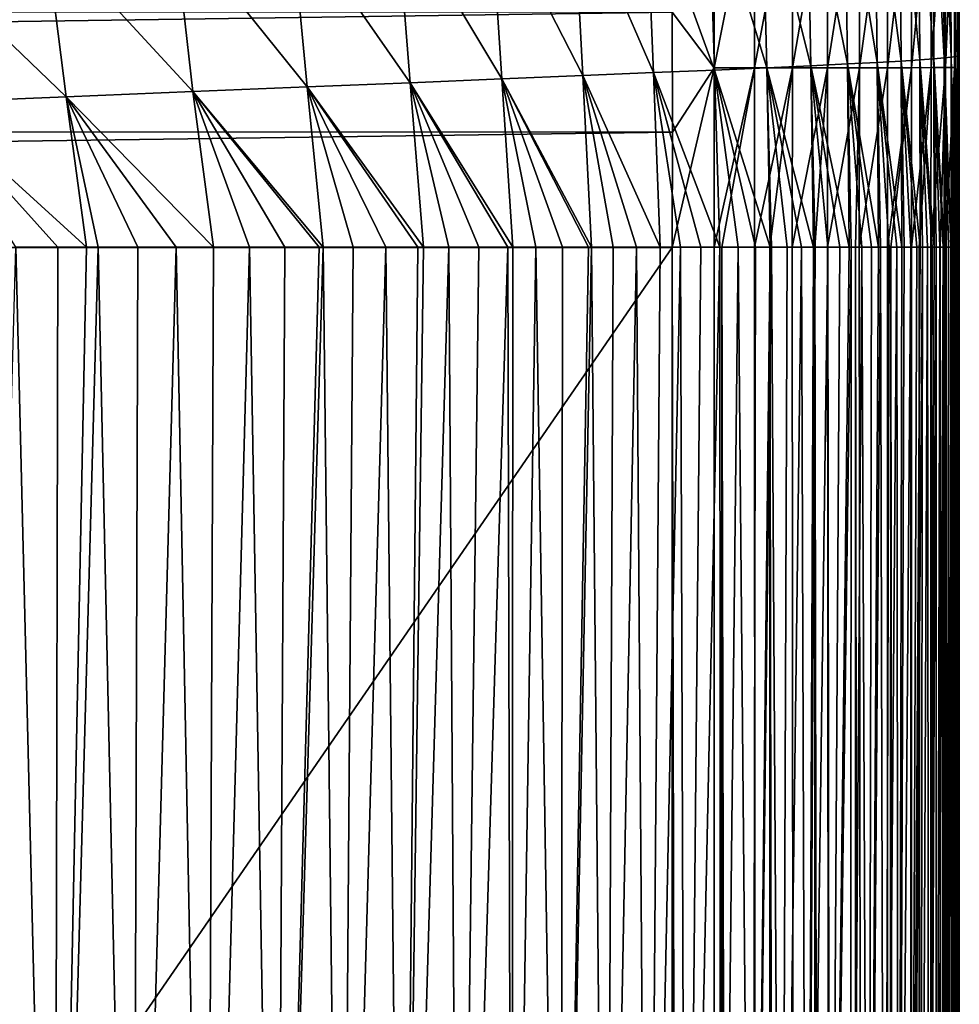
# Model space of a CAD drawing. Header units: metres. Extents: x -36 to 82, y -104 to 104.
# Tile 222 of 245: x 12.41 to 15.7, y 82.67 to 86.12. Entities that reach past the tile are written whole.
import ezdxf

# ---------------------------------------------------------------- set-up
doc = ezdxf.new("R2010")
doc.units = ezdxf.units.M
doc.layers.add('solid_FIT-SHOWER-153_SW0001', color=7, linetype='CONTINUOUS')

msp = doc.modelspace()

# ---------------------------------------------------------------- linework, layer by layer
at = {"layer": 'solid_FIT-SHOWER-153_SW0001'}
for points in [[(15.693316, 86.76799, 13.447042), (15.693159, 86.511742, 15.908477), (15.693845, 86.093658, 15.908535)], [(15.694914, 86.003265, 13.443714), (15.693316, 86.76799, 13.447042), (15.693845, 86.093658, 15.908535)], [(15.694923, 86.764198, 11.01191), (15.693316, 86.76799, 13.447042), (15.694914, 86.003265, 13.443714)], [(15.696615, 86.001839, 11.006863), (15.694923, 86.764198, 11.01191), (15.694914, 86.003265, 13.443714)], [(15.696627, 86.759712, 8.687184), (15.694923, 86.764198, 11.01191), (15.696615, 86.001839, 11.006863)], [(15.698462, 86.000168, 8.680708), (15.696627, 86.759712, 8.687184), (15.696615, 86.001839, 11.006863)], [(15.697703, 86.75473, 6.473046), (15.696627, 86.759712, 8.687184), (15.698462, 86.000168, 8.680708)], [(15.606563, 86.715805, -4.520637), (15.64286, 86.723625, -2.955008), (15.646521, 85.986298, -2.959539)], [(15.64286, 86.723625, -2.955008), (15.667761, 86.730766, -1.285395), (15.671003, 85.989151, -1.291369)], [(15.646521, 85.986298, -2.959539), (15.64286, 86.723625, -2.955008), (15.671003, 85.989151, -1.291369)], [(15.667761, 86.730766, -1.285395), (15.683713, 86.737381, 0.490911), (15.686603, 85.991737, 0.483877)], [(15.671003, 85.989151, -1.291369), (15.667761, 86.730766, -1.285395), (15.686603, 85.991737, 0.483877)], [(15.683713, 86.737381, 0.490911), (15.692792, 86.743546, 2.375457), (15.695362, 85.994095, 2.367787)], [(15.686603, 85.991737, 0.483877), (15.683713, 86.737381, 0.490911), (15.695362, 85.994095, 2.367787)], [(15.692792, 86.743546, 2.375457), (15.696894, 86.749321, 4.369257), (15.699177, 85.996284, 4.361447)], [(15.695362, 85.994095, 2.367787), (15.692792, 86.743546, 2.375457), (15.699177, 85.996284, 4.361447)], [(15.696894, 86.749321, 4.369257), (15.697703, 86.75473, 6.473046), (15.699739, 85.998306, 6.465634)], [(15.699177, 85.996284, 4.361447), (15.696894, 86.749321, 4.369257), (15.699739, 85.998306, 6.465634)], [(15.699739, 85.998306, 6.465634), (15.697703, 86.75473, 6.473046), (15.698462, 86.000168, 8.680708)], [(15.40425, 86.68676, -8.62222), (15.489761, 86.697525, -7.351375), (15.496043, 85.975357, -7.348837)], [(15.489761, 86.697525, -7.351375), (15.556363, 86.707161, -5.985139), (15.561439, 85.979477, -5.985464)], [(15.496043, 85.975357, -7.348837), (15.489761, 86.697525, -7.351375), (15.561439, 85.979477, -5.985464)], [(15.556363, 86.707161, -5.985139), (15.606563, 86.715805, -4.520637), (15.610799, 85.983101, -4.523301)], [(15.561439, 85.979477, -5.985464), (15.556363, 86.707161, -5.985139), (15.610799, 85.983101, -4.523301)], [(15.610799, 85.983101, -4.523301), (15.606563, 86.715805, -4.520637), (15.646521, 85.986298, -2.959539)], [(14.693936, 86.147354, 16.90811), (14.840594, 85.951729, 16.897516), (14.839224, 86.65789, 16.897516)], [(14.980734, 86.658333, 16.866289), (14.839224, 86.65789, 16.897516), (14.840594, 85.951729, 16.897516)], [(14.982105, 85.951843, 16.866289), (14.980734, 86.658333, 16.866289), (14.840594, 85.951729, 16.897516)], [(15.113822, 86.658752, 16.81595), (14.980734, 86.658333, 16.866289), (14.982105, 85.951843, 16.866289)], [(15.115194, 85.95195, 16.815952), (15.113822, 86.658752, 16.81595), (14.982105, 85.951843, 16.866289)], [(15.007903, 86.645554, -11.895216), (15.166008, 86.661003, -10.890701), (15.179191, 85.95916, -10.876572)], [(15.236964, 86.659142, 16.748026), (15.113822, 86.658752, 16.81595), (15.115194, 85.95195, 16.815952)], [(15.238337, 85.952049, 16.74803), (15.236964, 86.659142, 16.748026), (15.115194, 85.95195, 16.815952)], [(15.166008, 86.661003, -10.890701), (15.297227, 86.67466, -9.800851), (15.307446, 85.965309, -9.790964)], [(15.179191, 85.95916, -10.876572), (15.166008, 86.661003, -10.890701), (15.307446, 85.965309, -9.790964)], [(15.348636, 86.659492, 16.664042), (15.236964, 86.659142, 16.748026), (15.238337, 85.952049, 16.74803)], [(15.350009, 85.952141, 16.664045), (15.348636, 86.659492, 16.664042), (15.238337, 85.952049, 16.74803)], [(15.297227, 86.67466, -9.800851), (15.40425, 86.68676, -8.62222), (15.412209, 85.970665, -8.616256)], [(15.307446, 85.965309, -9.790964), (15.297227, 86.67466, -9.800851), (15.412209, 85.970665, -8.616256)], [(15.447311, 86.659805, 16.565517), (15.348636, 86.659492, 16.664042), (15.350009, 85.952141, 16.664045)], [(15.448687, 85.952217, 16.565523), (15.447311, 86.659805, 16.565517), (15.350009, 85.952141, 16.664045)], [(15.412209, 85.970665, -8.616256), (15.40425, 86.68676, -8.62222), (15.496043, 85.975357, -7.348837)], [(15.531467, 86.660065, 16.453981), (15.447311, 86.659805, 16.565517), (15.448687, 85.952217, 16.565523)], [(15.532844, 85.952286, 16.453989), (15.531467, 86.660065, 16.453981), (15.448687, 85.952217, 16.565523)], [(15.599579, 86.660286, 16.330956), (15.531467, 86.660065, 16.453981), (15.532844, 85.952286, 16.453989)], [(15.600956, 85.952339, 16.330965), (15.599579, 86.660286, 16.330956), (15.532844, 85.952286, 16.453989)], [(15.650122, 86.660439, 16.197964), (15.599579, 86.660286, 16.330956), (15.600956, 85.952339, 16.330965)], [(15.6515, 85.952385, 16.197977), (15.650122, 86.660439, 16.197964), (15.600956, 85.952339, 16.330965)], [(15.68157, 86.660538, 16.056532), (15.650122, 86.660439, 16.197964), (15.6515, 85.952385, 16.197977)], [(15.682949, 85.952408, 16.056547), (15.68157, 86.660538, 16.056532), (15.6515, 85.952385, 16.197977)], [(15.682949, 85.952408, 16.056547), (15.693159, 86.511742, 15.908477), (15.68157, 86.660538, 16.056532)], [(14.600332, 86.608376, -13.661911), (14.820225, 86.62809, -12.817841), (14.841929, 85.944092, -12.794962)], [(14.820225, 86.62809, -12.817841), (15.007903, 86.645554, -11.895216), (15.024875, 85.952126, -11.876698)], [(14.841929, 85.944092, -12.794962), (14.820225, 86.62809, -12.817841), (15.024875, 85.952126, -11.876698)], [(15.024875, 85.952126, -11.876698), (15.007903, 86.645554, -11.895216), (15.179191, 85.95916, -10.876572)], [(14.054475, 86.561226, -15.12523), (14.345837, 86.586166, -14.430183), (14.380177, 85.924553, -14.399872)], [(14.345837, 86.586166, -14.430183), (14.600332, 86.608376, -13.661911), (14.62782, 85.934937, -13.634931)], [(14.380177, 85.924553, -14.399872), (14.345837, 86.586166, -14.430183), (14.62782, 85.934937, -13.634931)], [(14.62782, 85.934937, -13.634931), (14.600332, 86.608376, -13.661911), (14.841929, 85.944092, -12.794962)], [(13.724607, 86.53334, -15.74982), (14.054475, 86.561226, -15.12523), (14.096706, 85.912804, -15.092956)], [(14.096706, 85.912804, -15.092956), (14.054475, 86.561226, -15.12523), (14.380177, 85.924553, -14.399872)], [(13.355122, 86.502342, -16.306896), (13.724607, 86.53334, -15.74982), (13.775429, 85.89959, -15.7174)], [(13.775429, 85.89959, -15.7174), (13.724607, 86.53334, -15.74982), (14.096706, 85.912804, -15.092956)], [(12.945493, 86.468109, -16.799719), (13.355122, 86.502342, -16.306896), (13.414623, 85.884834, -16.276461)], [(13.414623, 85.884834, -16.276461), (13.355122, 86.502342, -16.306896), (13.775429, 85.89959, -15.7174)], [(15.682949, 85.952408, 16.056547), (15.693845, 86.093658, 15.908535), (15.693159, 86.511742, 15.908477)], [(12.496322, 86.430595, -17.232178), (12.945493, 86.468109, -16.799719), (13.012877, 85.868462, -16.773508)], [(13.012877, 85.868462, -16.773508), (12.945493, 86.468109, -16.799719), (13.414623, 85.884834, -16.276461)], [(12.008236, 86.389778, -17.608351), (12.496322, 86.430595, -17.232178), (12.569363, 85.850449, -17.212139)], [(12.569363, 85.850449, -17.212139), (12.496322, 86.430595, -17.232178), (13.012877, 85.868462, -16.773508)], [(12.083366, 85.830795, -17.596018), (12.008236, 86.389778, -17.608351), (12.569363, 85.850449, -17.212139)], [(-14.69432, 85.727516, 16.90811), (14.694355, 85.726715, 16.90811), (14.693936, 86.147354, 16.90811)], [(-14.693913, 86.147255, 16.90811), (-14.69432, 85.727516, 16.90811), (14.693936, 86.147354, 16.90811)], [(14.693936, 86.147354, 16.90811), (14.694355, 85.726715, 16.90811), (14.840594, 85.951729, 16.897516)], [(15.682949, 85.952408, 16.056547), (15.694025, 85.696106, 15.908573), (15.693845, 86.093658, 15.908535)], [(15.694914, 86.003265, 13.443714), (15.693845, 86.093658, 15.908535), (15.694025, 85.696106, 15.908573)], [(15.694914, 86.003265, 13.443714), (15.693916, 85.322609, 15.908934), (15.694937, 85.322701, 14.946974)], [(15.694914, 86.003265, 13.443714), (15.694025, 85.696106, 15.908573), (15.693916, 85.322609, 15.908934)], [(15.694914, 86.003265, 13.443714), (15.694937, 85.322701, 14.946974), (15.695443, 85.322701, 14.004437)], [(15.694914, 86.003265, 13.443714), (15.695443, 85.322701, 14.004437), (15.69577, 85.322701, 13.439883)], [(15.696615, 86.001839, 11.006863), (15.694914, 86.003265, 13.443714), (15.69577, 85.322701, 13.439883)], [(15.696615, 86.001839, 11.006863), (15.69577, 85.322701, 13.439883), (15.695986, 85.322701, 13.080815)], [(15.696615, 86.001839, 11.006863), (15.695986, 85.322701, 13.080815), (15.696547, 85.322701, 12.175939)], [(15.696615, 86.001839, 11.006863), (15.696547, 85.322701, 12.175939), (15.697111, 85.322701, 11.289692)], [(15.696615, 86.001839, 11.006863), (15.697111, 85.322701, 11.289692), (15.697296, 85.322701, 11.001363)], [(15.698462, 86.000168, 8.680708), (15.696615, 86.001839, 11.006863), (15.697296, 85.322701, 11.001363)], [(15.698462, 86.000168, 8.680708), (15.697296, 85.322701, 11.001363), (15.697664, 85.322701, 10.423846)], [(15.698462, 86.000168, 8.680708), (15.697664, 85.322701, 10.423846), (15.698191, 85.322701, 9.577315)], [(15.698462, 86.000168, 8.680708), (15.698191, 85.322701, 9.577315), (15.698678, 85.322701, 8.747425)], [(15.698462, 86.000168, 8.680708), (15.698678, 85.322701, 8.747425), (15.698718, 85.322701, 8.674587)], [(15.699739, 85.998306, 6.465634), (15.698462, 86.000168, 8.680708), (15.698718, 85.322701, 8.674587)], [(15.179191, 85.95916, -10.876572), (15.307446, 85.965309, -9.790964), (15.313863, 85.322701, -9.779737)], [(15.307446, 85.965309, -9.790964), (15.412209, 85.970665, -8.616256), (15.416656, 85.322701, -8.609165)], [(15.307446, 85.965309, -9.790964), (15.416656, 85.322701, -8.609165), (15.392021, 85.322701, -8.922046)], [(15.307446, 85.965309, -9.790964), (15.392021, 85.322701, -8.922046), (15.357716, 85.322701, -9.321087)], [(15.307446, 85.965309, -9.790964), (15.357716, 85.322701, -9.321087), (15.32088, 85.322701, -9.709778)], [(15.307446, 85.965309, -9.790964), (15.32088, 85.322701, -9.709778), (15.313863, 85.322701, -9.779737)], [(15.412209, 85.970665, -8.616256), (15.496043, 85.975357, -7.348837), (15.498967, 85.322701, -7.345448)], [(15.412209, 85.970665, -8.616256), (15.498967, 85.322701, -7.345448), (15.480987, 85.322701, -7.656848)], [(15.412209, 85.970665, -8.616256), (15.480987, 85.322701, -7.656848), (15.45354, 85.322701, -8.090603)], [(15.412209, 85.970665, -8.616256), (15.45354, 85.322701, -8.090603), (15.423922, 85.322701, -8.512101)], [(15.412209, 85.970665, -8.616256), (15.423922, 85.322701, -8.512101), (15.416656, 85.322701, -8.609165)], [(15.496043, 85.975357, -7.348837), (15.561439, 85.979477, -5.985464), (15.563187, 85.322701, -5.985209)], [(15.496043, 85.975357, -7.348837), (15.563187, 85.322701, -5.985209), (15.550975, 85.322701, -6.28153)], [(15.496043, 85.975357, -7.348837), (15.550975, 85.322701, -6.28153), (15.529625, 85.322701, -6.752488)], [(15.496043, 85.975357, -7.348837), (15.529625, 85.322701, -6.752488), (15.50633, 85.322701, -7.210719)], [(15.496043, 85.975357, -7.348837), (15.50633, 85.322701, -7.210719), (15.498967, 85.322701, -7.345448)], [(15.561439, 85.979477, -5.985464), (15.610799, 85.983101, -4.523301), (15.611712, 85.322701, -4.525533)], [(15.561439, 85.979477, -5.985464), (15.611712, 85.322701, -4.525533), (15.60431, 85.322701, -4.786133)], [(15.561439, 85.979477, -5.985464), (15.60431, 85.322701, -4.786133), (15.588237, 85.322701, -5.298689)], [(15.561439, 85.979477, -5.985464), (15.588237, 85.322701, -5.298689), (15.57048, 85.322701, -5.797171)], [(15.561439, 85.979477, -5.985464), (15.57048, 85.322701, -5.797171), (15.563187, 85.322701, -5.985209)], [(15.610799, 85.983101, -4.523301), (15.646521, 85.986298, -2.959539), (15.646987, 85.322701, -2.963792)], [(15.610799, 85.983101, -4.523301), (15.646987, 85.322701, -2.963792), (15.64329, 85.322701, -3.160966)], [(15.610799, 85.983101, -4.523301), (15.64329, 85.322701, -3.160966), (15.631739, 85.322701, -3.717989)], [(15.610799, 85.983101, -4.523301), (15.631739, 85.322701, -3.717989), (15.618777, 85.322701, -4.259465)], [(15.610799, 85.983101, -4.523301), (15.618777, 85.322701, -4.259465), (15.611712, 85.322701, -4.525533)], [(15.646521, 85.986298, -2.959539), (15.671003, 85.989151, -1.291369), (15.671449, 85.322701, -1.296689)], [(15.646521, 85.986298, -2.959539), (15.671449, 85.322701, -1.296689), (15.670364, 85.322701, -1.389832)], [(15.646521, 85.986298, -2.959539), (15.670364, 85.322701, -1.389832), (15.662532, 85.322701, -1.997172)], [(15.646521, 85.986298, -2.959539), (15.662532, 85.322701, -1.997172), (15.653525, 85.322701, -2.587606)], [(15.646521, 85.986298, -2.959539), (15.653525, 85.322701, -2.587606), (15.646987, 85.322701, -2.963792)], [(15.671003, 85.989151, -1.291369), (15.686603, 85.991737, 0.483877), (15.687098, 85.322701, 0.477372)], [(15.671003, 85.989151, -1.291369), (15.687098, 85.322701, 0.477372), (15.682745, 85.322701, -0.126267)], [(15.671003, 85.989151, -1.291369), (15.682745, 85.322701, -0.126267), (15.677081, 85.322701, -0.766028)], [(15.671003, 85.989151, -1.291369), (15.677081, 85.322701, -0.766028), (15.671449, 85.322701, -1.296689)], [(15.686603, 85.991737, 0.483877), (15.695362, 85.994095, 2.367787), (15.69578, 85.322701, 2.360764)], [(15.686603, 85.991737, 0.483877), (15.69578, 85.322701, 2.360764), (15.694206, 85.322701, 1.891742)], [(15.686603, 85.991737, 0.483877), (15.694206, 85.322701, 1.891742), (15.691226, 85.322701, 1.201941)], [(15.686603, 85.991737, 0.483877), (15.691226, 85.322701, 1.201941), (15.68743, 85.322701, 0.529125)], [(15.686603, 85.991737, 0.483877), (15.68743, 85.322701, 0.529125), (15.687098, 85.322701, 0.477372)], [(15.695362, 85.994095, 2.367787), (15.699177, 85.996284, 4.361447), (15.699356, 85.322701, 4.354036)], [(15.695362, 85.994095, 2.367787), (15.699356, 85.322701, 4.354036), (15.699073, 85.322701, 4.050071)], [(15.695362, 85.994095, 2.367787), (15.699073, 85.322701, 4.050071), (15.698041, 85.322701, 3.317037)], [(15.695362, 85.994095, 2.367787), (15.698041, 85.322701, 3.317037), (15.696449, 85.322701, 2.597242)], [(15.695362, 85.994095, 2.367787), (15.696449, 85.322701, 2.597242), (15.69578, 85.322701, 2.360764)], [(15.699739, 85.998306, 6.465634), (15.698718, 85.322701, 8.674587), (15.699113, 85.322701, 7.931669)], [(15.699739, 85.998306, 6.465634), (15.699113, 85.322701, 7.931669), (15.699484, 85.322701, 7.127886)], [(15.699177, 85.996284, 4.361447), (15.699739, 85.998306, 6.465634), (15.699721, 85.322701, 6.458697)], [(15.699177, 85.996284, 4.361447), (15.699721, 85.322701, 6.458697), (15.699753, 85.322701, 6.337079)], [(15.699177, 85.996284, 4.361447), (15.699753, 85.322701, 6.337079), (15.699837, 85.322701, 5.560259)], [(15.699177, 85.996284, 4.361447), (15.699837, 85.322701, 5.560259), (15.699641, 85.322701, 4.797807)], [(15.699177, 85.996284, 4.361447), (15.699641, 85.322701, 4.797807), (15.699356, 85.322701, 4.354036)], [(15.699739, 85.998306, 6.465634), (15.699484, 85.322701, 7.127886), (15.699721, 85.322701, 6.458697)], [(14.380177, 85.924553, -14.399872), (14.62782, 85.934937, -13.634931), (14.650846, 85.322701, -13.604417)], [(14.62782, 85.934937, -13.634931), (14.841929, 85.944092, -12.794962), (14.8608, 85.322701, -12.761178)], [(14.62782, 85.934937, -13.634931), (14.8608, 85.322701, -12.761178), (14.793386, 85.322701, -13.054783)], [(14.62782, 85.934937, -13.634931), (14.793386, 85.322701, -13.054783), (14.722252, 85.322701, -13.340061)], [(14.62782, 85.934937, -13.634931), (14.722252, 85.322701, -13.340061), (14.650846, 85.322701, -13.604417)], [(14.840594, 85.951729, 16.897516), (14.693883, 85.322571, 16.90811), (14.840283, 85.322609, 16.897284)], [(14.694355, 85.726715, 16.90811), (14.693883, 85.322571, 16.90811), (14.840594, 85.951729, 16.897516)], [(14.982105, 85.951843, 16.866289), (14.840283, 85.322609, 16.897284), (14.867878, 85.322609, 16.89278)], [(14.982105, 85.951843, 16.866289), (14.840594, 85.951729, 16.897516), (14.840283, 85.322609, 16.897284)], [(14.841929, 85.944092, -12.794962), (15.024875, 85.952126, -11.876698), (15.037375, 85.322701, -11.855831)], [(14.841929, 85.944092, -12.794962), (15.037375, 85.322701, -11.855831), (14.985039, 85.322701, -12.14809)], [(14.841929, 85.944092, -12.794962), (14.985039, 85.322701, -12.14809), (14.924638, 85.322701, -12.459034)], [(14.841929, 85.944092, -12.794962), (14.924638, 85.322701, -12.459034), (14.8608, 85.322701, -12.761178)], [(14.982105, 85.951843, 16.866289), (14.867878, 85.322609, 16.89278), (14.981629, 85.322609, 16.865639)], [(15.115194, 85.95195, 16.815952), (14.981629, 85.322609, 16.865639), (15.035981, 85.322609, 16.847549)], [(15.115194, 85.95195, 16.815952), (14.982105, 85.951843, 16.866289), (14.981629, 85.322609, 16.865639)], [(15.024875, 85.952126, -11.876698), (15.179191, 85.95916, -10.876572), (15.18822, 85.322701, -10.860579)], [(15.024875, 85.952126, -11.876698), (15.18822, 85.322701, -10.860579), (15.146822, 85.322701, -11.160283)], [(15.024875, 85.952126, -11.876698), (15.146822, 85.322701, -11.160283), (15.096024, 85.322701, -11.498899)], [(15.024875, 85.952126, -11.876698), (15.096024, 85.322701, -11.498899), (15.042129, 85.322701, -11.828126)], [(15.024875, 85.952126, -11.876698), (15.042129, 85.322701, -11.828126), (15.037375, 85.322701, -11.855831)], [(15.115194, 85.95195, 16.815952), (15.035981, 85.322609, 16.847549), (15.114583, 85.322609, 16.81502)], [(15.238337, 85.952049, 16.74803), (15.114583, 85.322609, 16.81502), (15.193599, 85.322609, 16.773945)], [(15.238337, 85.952049, 16.74803), (15.115194, 85.95195, 16.815952), (15.114583, 85.322609, 16.81502)], [(15.179191, 85.95916, -10.876572), (15.313863, 85.322701, -9.779737), (15.281471, 85.322701, -10.087732)], [(15.179191, 85.95916, -10.876572), (15.281471, 85.322701, -10.087732), (15.23941, 85.322701, -10.455127)], [(15.179191, 85.95916, -10.876572), (15.23941, 85.322701, -10.455127), (15.194572, 85.322701, -10.812484)], [(15.179191, 85.95916, -10.876572), (15.194572, 85.322701, -10.812484), (15.18822, 85.322701, -10.860579)], [(15.238337, 85.952049, 16.74803), (15.193599, 85.322609, 16.773945), (15.237688, 85.322609, 16.746931)], [(15.350009, 85.952141, 16.664045), (15.237688, 85.322609, 16.746931), (15.336199, 85.322609, 16.67408)], [(15.350009, 85.952141, 16.664045), (15.238337, 85.952049, 16.74803), (15.237688, 85.322609, 16.746931)], [(15.350009, 85.952141, 16.664045), (15.336199, 85.322609, 16.67408), (15.349253, 85.322609, 16.662939)], [(15.448687, 85.952217, 16.565523), (15.349253, 85.322609, 16.662939), (15.447754, 85.322609, 16.564571)], [(15.448687, 85.952217, 16.565523), (15.350009, 85.952141, 16.664045), (15.349253, 85.322609, 16.662939)], [(15.532844, 85.952286, 16.453989), (15.447754, 85.322609, 16.564571), (15.459437, 85.322609, 16.550911)], [(15.532844, 85.952286, 16.453989), (15.448687, 85.952217, 16.565523), (15.447754, 85.322609, 16.564571)], [(15.532844, 85.952286, 16.453989), (15.459437, 85.322609, 16.550911), (15.531894, 85.322609, 16.453129)], [(15.600956, 85.952339, 16.330965), (15.531894, 85.322609, 16.453129), (15.559378, 85.322609, 16.408369)], [(15.600956, 85.952339, 16.330965), (15.532844, 85.952286, 16.453989), (15.531894, 85.322609, 16.453129)], [(15.600956, 85.952339, 16.330965), (15.559378, 85.322609, 16.408369), (15.600144, 85.322609, 16.33013)], [(15.6515, 85.952385, 16.197977), (15.600144, 85.322609, 16.33013), (15.633061, 85.322609, 16.250813)], [(15.6515, 85.952385, 16.197977), (15.600956, 85.952339, 16.330965), (15.600144, 85.322609, 16.33013)], [(15.6515, 85.952385, 16.197977), (15.633061, 85.322609, 16.250813), (15.650933, 85.322609, 16.19729)], [(15.682949, 85.952408, 16.056547), (15.650933, 85.322609, 16.19729), (15.678383, 85.322609, 16.082767)], [(15.682949, 85.952408, 16.056547), (15.6515, 85.952385, 16.197977), (15.650933, 85.322609, 16.19729)], [(15.682949, 85.952408, 16.056547), (15.678383, 85.322609, 16.082767), (15.682767, 85.322609, 16.056095)], [(15.682949, 85.952408, 16.056547), (15.682767, 85.322609, 16.056095), (15.694025, 85.696106, 15.908573)], [(13.414623, 85.884834, -16.276461), (13.775429, 85.89959, -15.7174), (13.822201, 85.322701, -15.679862)], [(13.775429, 85.89959, -15.7174), (14.096706, 85.912804, -15.092956), (14.134804, 85.322701, -15.056089)], [(13.775429, 85.89959, -15.7174), (14.134804, 85.322701, -15.056089), (14.116866, 85.322701, -15.095909)], [(13.775429, 85.89959, -15.7174), (14.116866, 85.322701, -15.095909), (14.015279, 85.322701, -15.31146)], [(13.775429, 85.89959, -15.7174), (14.015279, 85.322701, -15.31146), (13.91037, 85.322701, -15.517822)], [(13.775429, 85.89959, -15.7174), (13.91037, 85.322701, -15.517822), (13.822201, 85.322701, -15.679862)], [(14.096706, 85.912804, -15.092956), (14.380177, 85.924553, -14.399872), (14.410295, 85.322701, -14.365491)], [(14.096706, 85.912804, -15.092956), (14.410295, 85.322701, -14.365491), (14.400019, 85.322701, -14.394292)], [(14.096706, 85.912804, -15.092956), (14.400019, 85.322701, -14.394292), (14.309545, 85.322701, -14.636836)], [(14.096706, 85.912804, -15.092956), (14.309545, 85.322701, -14.636836), (14.215068, 85.322701, -14.870888)], [(14.096706, 85.912804, -15.092956), (14.215068, 85.322701, -14.870888), (14.134804, 85.322701, -15.056089)], [(14.380177, 85.924553, -14.399872), (14.650846, 85.322701, -13.604417), (14.568711, 85.322701, -13.884784)], [(14.380177, 85.924553, -14.399872), (14.568711, 85.322701, -13.884784), (14.486306, 85.322701, -14.143845)], [(14.380177, 85.924553, -14.399872), (14.486306, 85.322701, -14.143845), (14.410295, 85.322701, -14.365491)], [(12.569363, 85.850449, -17.212139), (13.012877, 85.868462, -16.773508), (13.085544, 85.322701, -16.73233)], [(13.012877, 85.868462, -16.773508), (13.414623, 85.884834, -16.276461), (13.470474, 85.322701, -16.240513)], [(13.012877, 85.868462, -16.773508), (13.470474, 85.322701, -16.240513), (13.456616, 85.322701, -16.260185)], [(13.012877, 85.868462, -16.773508), (13.456616, 85.322701, -16.260185), (13.335778, 85.322701, -16.425058)], [(13.012877, 85.868462, -16.773508), (13.335778, 85.322701, -16.425058), (13.212265, 85.322701, -16.582096)], [(13.012877, 85.868462, -16.773508), (13.212265, 85.322701, -16.582096), (13.085544, 85.322701, -16.73233)], [(13.414623, 85.884834, -16.276461), (13.822201, 85.322701, -15.679862), (13.801896, 85.322701, -15.715818)], [(13.414623, 85.884834, -16.276461), (13.801896, 85.322701, -15.715818), (13.689999, 85.322701, -15.905498)], [(13.414623, 85.884834, -16.276461), (13.689999, 85.322701, -15.905498), (13.574843, 85.322701, -16.086924)], [(13.414623, 85.884834, -16.276461), (13.574843, 85.322701, -16.086924), (13.470474, 85.322701, -16.240513)], [(12.083366, 85.830795, -17.596018), (12.569363, 85.850449, -17.212139), (12.640266, 85.322701, -17.186899)], [(12.083366, 85.830795, -17.596018), (12.640266, 85.322701, -17.186899), (12.539882, 85.322701, -17.27598)], [(12.083366, 85.830795, -17.596018), (12.539882, 85.322701, -17.27598), (12.393267, 85.322701, -17.398539)], [(12.569363, 85.850449, -17.212139), (13.085544, 85.322701, -16.73233), (12.955001, 85.322701, -16.876669)], [(12.569363, 85.850449, -17.212139), (12.955001, 85.322701, -16.876669), (12.820014, 85.322701, -17.01585)], [(12.569363, 85.850449, -17.212139), (12.820014, 85.322701, -17.01585), (12.681705, 85.322701, -17.148823)], [(12.569363, 85.850449, -17.212139), (12.681705, 85.322701, -17.148823), (12.640266, 85.322701, -17.186899)], [(-14.69432, 85.727516, 16.90811), (-14.693858, 85.322571, 16.90811), (14.694355, 85.726715, 16.90811)], [(-14.693858, 85.322571, 16.90811), (14.693883, 85.322571, 16.90811), (14.694355, 85.726715, 16.90811)], [(15.694025, 85.696106, 15.908573), (15.682767, 85.322609, 16.056095), (15.693916, 85.322609, 15.908934)], [(-14.693858, 85.322571, 16.90811), (-14.693651, 42.661289, 16.90811), (14.693883, 85.322571, 16.90811)], [(-14.693651, 42.661289, 16.90811), (14.693646, 42.661285, 16.90811), (14.693883, 85.322571, 16.90811)], [(12.393267, 85.322701, -17.398539), (12.528786, 79.776283, -17.676517), (12.23823, 79.776283, -17.903172)], [(12.393267, 85.322701, -17.398539), (12.539882, 85.322701, -17.27598), (12.528786, 79.776283, -17.676517)], [(12.681705, 85.322701, -17.148823), (12.803241, 79.776283, -17.430199), (12.528786, 79.776283, -17.676517)], [(12.640266, 85.322701, -17.186899), (12.681705, 85.322701, -17.148823), (12.528786, 79.776283, -17.676517)], [(12.539882, 85.322701, -17.27598), (12.640266, 85.322701, -17.186899), (12.528786, 79.776283, -17.676517)], [(12.681705, 85.322701, -17.148823), (12.820014, 85.322701, -17.01585), (12.803241, 79.776283, -17.430199)], [(12.955001, 85.322701, -16.876669), (13.061946, 79.776283, -17.163345), (12.803241, 79.776283, -17.430199)], [(12.820014, 85.322701, -17.01585), (12.955001, 85.322701, -16.876669), (12.803241, 79.776283, -17.430199)], [(12.955001, 85.322701, -16.876669), (13.085544, 85.322701, -16.73233), (13.061946, 79.776283, -17.163345)], [(13.212265, 85.322701, -16.582096), (13.305261, 79.776283, -16.875092), (13.061946, 79.776283, -17.163345)], [(13.085544, 85.322701, -16.73233), (13.212265, 85.322701, -16.582096), (13.061946, 79.776283, -17.163345)], [(13.212265, 85.322701, -16.582096), (13.335778, 85.322701, -16.425058), (13.305261, 79.776283, -16.875092)], [(13.470474, 85.322701, -16.240513), (13.533545, 79.776283, -16.564568), (13.305261, 79.776283, -16.875092)], [(13.456616, 85.322701, -16.260185), (13.470474, 85.322701, -16.240513), (13.305261, 79.776283, -16.875092)], [(13.335778, 85.322701, -16.425058), (13.456616, 85.322701, -16.260185), (13.305261, 79.776283, -16.875092)], [(13.470474, 85.322701, -16.240513), (13.574843, 85.322701, -16.086924), (13.533545, 79.776283, -16.564568)], [(13.689999, 85.322701, -15.905498), (13.747162, 79.776283, -16.230906), (13.533545, 79.776283, -16.564568)], [(13.574843, 85.322701, -16.086924), (13.689999, 85.322701, -15.905498), (13.533545, 79.776283, -16.564568)], [(13.689999, 85.322701, -15.905498), (13.801896, 85.322701, -15.715818), (13.747162, 79.776283, -16.230906)], [(13.91037, 85.322701, -15.517822), (13.946469, 79.776283, -15.873237), (13.747162, 79.776283, -16.230906)], [(13.822201, 85.322701, -15.679862), (13.91037, 85.322701, -15.517822), (13.747162, 79.776283, -16.230906)], [(13.801896, 85.322701, -15.715818), (13.822201, 85.322701, -15.679862), (13.747162, 79.776283, -16.230906)], [(13.91037, 85.322701, -15.517822), (14.015279, 85.322701, -15.31146), (13.946469, 79.776283, -15.873237)], [(14.116866, 85.322701, -15.095909), (14.131828, 79.776283, -15.490694), (13.946469, 79.776283, -15.873237)], [(14.015279, 85.322701, -15.31146), (14.116866, 85.322701, -15.095909), (13.946469, 79.776283, -15.873237)], [(14.116866, 85.322701, -15.095909), (14.134804, 85.322701, -15.056089), (14.131828, 79.776283, -15.490694)], [(14.215068, 85.322701, -14.870888), (14.303599, 79.776283, -15.082408), (14.131828, 79.776283, -15.490694)], [(14.134804, 85.322701, -15.056089), (14.215068, 85.322701, -14.870888), (14.131828, 79.776283, -15.490694)], [(14.215068, 85.322701, -14.870888), (14.309545, 85.322701, -14.636836), (14.303599, 79.776283, -15.082408)], [(14.410295, 85.322701, -14.365491), (14.462161, 79.776283, -14.647518), (14.303599, 79.776283, -15.082408)], [(14.400019, 85.322701, -14.394292), (14.410295, 85.322701, -14.365491), (14.303599, 79.776283, -15.082408)], [(14.309545, 85.322701, -14.636836), (14.400019, 85.322701, -14.394292), (14.303599, 79.776283, -15.082408)], [(14.410295, 85.322701, -14.365491), (14.486306, 85.322701, -14.143845), (14.462161, 79.776283, -14.647518)], [(14.568711, 85.322701, -13.884784), (14.608008, 79.776283, -14.185219), (14.462161, 79.776283, -14.647518)], [(14.486306, 85.322701, -14.143845), (14.568711, 85.322701, -13.884784), (14.462161, 79.776283, -14.647518)], [(14.568711, 85.322701, -13.884784), (14.650846, 85.322701, -13.604417), (14.608008, 79.776283, -14.185219)], [(14.722252, 85.322701, -13.340061), (14.741683, 79.776283, -13.694723), (14.608008, 79.776283, -14.185219)], [(14.650846, 85.322701, -13.604417), (14.722252, 85.322701, -13.340061), (14.608008, 79.776283, -14.185219)], [(14.693883, 85.322571, 16.90811), (14.693646, 42.661285, 16.90811), (14.863843, -0.000003, 16.893169)], [(14.840283, 85.322609, 16.897284), (14.693883, 85.322571, 16.90811), (14.863843, -0.000003, 16.893169)], [(14.722252, 85.322701, -13.340061), (14.793386, 85.322701, -13.054783), (14.741683, 79.776283, -13.694723)], [(14.8608, 85.322701, -12.761178), (14.863729, 79.776283, -13.175244), (14.741683, 79.776283, -13.694723)], [(14.793386, 85.322701, -13.054783), (14.8608, 85.322701, -12.761178), (14.741683, 79.776283, -13.694723)], [(14.867878, 85.322609, 16.89278), (14.840283, 85.322609, 16.897284), (14.863843, -0.000003, 16.893169)], [(14.8608, 85.322701, -12.761178), (14.924638, 85.322701, -12.459034), (14.863729, 79.776283, -13.175244)], [(14.924638, 85.322701, -12.459034), (14.974686, 79.776283, -12.625997), (14.863729, 79.776283, -13.175244)], [(14.867878, 85.322609, 16.89278), (14.863843, -0.000003, 16.893169), (15.029392, -0.000002, 16.849478)], [(14.981629, 85.322609, 16.865639), (14.867878, 85.322609, 16.89278), (15.029392, -0.000002, 16.849478)], [(14.924638, 85.322701, -12.459034), (14.985039, 85.322701, -12.14809), (14.974686, 79.776283, -12.625997)], [(15.042129, 85.322701, -11.828126), (15.075097, 79.776283, -12.046194), (14.974686, 79.776283, -12.625997)], [(15.037375, 85.322701, -11.855831), (15.042129, 85.322701, -11.828126), (14.974686, 79.776283, -12.625997)], [(14.985039, 85.322701, -12.14809), (15.037375, 85.322701, -11.855831), (14.974686, 79.776283, -12.625997)], [(15.035981, 85.322609, 16.847549), (14.981629, 85.322609, 16.865639), (15.029392, -0.000002, 16.849478)], [(15.035981, 85.322609, 16.847549), (15.029392, -0.000002, 16.849478), (15.185075, 0, 16.778214)], [(15.114583, 85.322609, 16.81502), (15.035981, 85.322609, 16.847549), (15.185075, 0, 16.778214)], [(15.042129, 85.322701, -11.828126), (15.096024, 85.322701, -11.498899), (15.075097, 79.776283, -12.046194)], [(15.146822, 85.322701, -11.160283), (15.165504, 79.776283, -11.43505), (15.075097, 79.776283, -12.046194)], [(15.096024, 85.322701, -11.498899), (15.146822, 85.322701, -11.160283), (15.075097, 79.776283, -12.046194)], [(15.193599, 85.322609, 16.773945), (15.114583, 85.322609, 16.81502), (15.185075, 0, 16.778214)], [(15.146822, 85.322701, -11.160283), (15.18822, 85.322701, -10.860579), (15.165504, 79.776283, -11.43505)], [(15.23941, 85.322701, -10.455127), (15.246451, 79.776283, -10.79178), (15.165504, 79.776283, -11.43505)], [(15.194572, 85.322701, -10.812484), (15.23941, 85.322701, -10.455127), (15.165504, 79.776283, -11.43505)], [(15.18822, 85.322701, -10.860579), (15.194572, 85.322701, -10.812484), (15.165504, 79.776283, -11.43505)], [(15.193599, 85.322609, 16.773945), (15.185075, 0, 16.778214), (15.326338, 0.000001, 16.681465)], [(15.237688, 85.322609, 16.746931), (15.193599, 85.322609, 16.773945), (15.326338, 0.000001, 16.681465)], [(15.336199, 85.322609, 16.67408), (15.237688, 85.322609, 16.746931), (15.326338, 0.000001, 16.681465)], [(15.23941, 85.322701, -10.455127), (15.281471, 85.322701, -10.087732), (15.246451, 79.776283, -10.79178)], [(15.32088, 85.322701, -9.709778), (15.318479, 79.776283, -10.115596), (15.246451, 79.776283, -10.79178)], [(15.313863, 85.322701, -9.779737), (15.32088, 85.322701, -9.709778), (15.246451, 79.776283, -10.79178)], [(15.281471, 85.322701, -10.087732), (15.313863, 85.322701, -9.779737), (15.246451, 79.776283, -10.79178)], [(15.357716, 85.322701, -9.321087), (15.382133, 79.776283, -9.405766), (15.318479, 79.776283, -10.115596)], [(15.32088, 85.322701, -9.709778), (15.357716, 85.322701, -9.321087), (15.318479, 79.776283, -10.115596)], [(15.336199, 85.322609, 16.67408), (15.326338, 0.000001, 16.681465), (15.449048, 0.000001, 16.562059)], [(15.349253, 85.322609, 16.662939), (15.336199, 85.322609, 16.67408), (15.449048, 0.000001, 16.562059)], [(15.447754, 85.322609, 16.564571), (15.349253, 85.322609, 16.662939), (15.449048, 0.000001, 16.562059)], [(15.357716, 85.322701, -9.321087), (15.392021, 85.322701, -8.922046), (15.382133, 79.776283, -9.405766)], [(15.423922, 85.322701, -8.512101), (15.437968, 79.776283, -8.661654), (15.382133, 79.776283, -9.405766)], [(15.416656, 85.322701, -8.609165), (15.423922, 85.322701, -8.512101), (15.382133, 79.776283, -9.405766)], [(15.392021, 85.322701, -8.922046), (15.416656, 85.322701, -8.609165), (15.382133, 79.776283, -9.405766)], [(15.423922, 85.322701, -8.512101), (15.45354, 85.322701, -8.090603), (15.437968, 79.776283, -8.661654)], [(15.480987, 85.322701, -7.656848), (15.48654, 79.776283, -7.882643), (15.437968, 79.776283, -8.661654)], [(15.45354, 85.322701, -8.090603), (15.480987, 85.322701, -7.656848), (15.437968, 79.776283, -8.661654)], [(15.459437, 85.322609, 16.550911), (15.447754, 85.322609, 16.564571), (15.449048, 0.000001, 16.562059)], [(15.459437, 85.322609, 16.550911), (15.449048, 0.000001, 16.562059), (15.549617, -0.000003, 16.423491)], [(15.531894, 85.322609, 16.453129), (15.459437, 85.322609, 16.550911), (15.549617, -0.000003, 16.423491)], [(15.480987, 85.322701, -7.656848), (15.498967, 85.322701, -7.345448), (15.48654, 79.776283, -7.882643)], [(15.529625, 85.322701, -6.752488), (15.528401, 79.776283, -7.06811), (15.48654, 79.776283, -7.882643)], [(15.50633, 85.322701, -7.210719), (15.529625, 85.322701, -6.752488), (15.48654, 79.776283, -7.882643)], [(15.498967, 85.322701, -7.345448), (15.50633, 85.322701, -7.210719), (15.48654, 79.776283, -7.882643)], [(15.57048, 85.322701, -5.797171), (15.564109, 79.776283, -6.217437), (15.528401, 79.776283, -7.06811)], [(15.563187, 85.322701, -5.985209), (15.57048, 85.322701, -5.797171), (15.528401, 79.776283, -7.06811)], [(15.550975, 85.322701, -6.28153), (15.563187, 85.322701, -5.985209), (15.528401, 79.776283, -7.06811)], [(15.529625, 85.322701, -6.752488), (15.550975, 85.322701, -6.28153), (15.528401, 79.776283, -7.06811)], [(15.531894, 85.322609, 16.453129), (15.549617, -0.000003, 16.423491), (15.552818, 1.380955, 16.418159)], [(15.559378, 85.322609, 16.408369), (15.531894, 85.322609, 16.453129), (15.552818, 1.380955, 16.418159)], [(15.559378, 85.322609, 16.408369), (15.552818, 1.380955, 16.418159), (15.562246, 2.615786, 16.401964)], [(15.559378, 85.322609, 16.408369), (15.562246, 2.615786, 16.401964), (15.564307, 2.823118, 16.398329)], [(15.559378, 85.322609, 16.408369), (15.564307, 2.823118, 16.398329), (15.580423, 4.195655, 16.368584)], [(15.600144, 85.322609, 16.33013), (15.559378, 85.322609, 16.408369), (15.580423, 4.195655, 16.368584)], [(15.588237, 85.322701, -5.298689), (15.594217, 79.776283, -5.330003), (15.564109, 79.776283, -6.217437)], [(15.57048, 85.322701, -5.797171), (15.588237, 85.322701, -5.298689), (15.564109, 79.776283, -6.217437)], [(15.600144, 85.322609, 16.33013), (15.580423, 4.195655, 16.368584), (15.600607, 5.521986, 16.327505)], [(15.588237, 85.322701, -5.298689), (15.60431, 85.322701, -4.786133), (15.594217, 79.776283, -5.330003)], [(15.618777, 85.322701, -4.259465), (15.619282, 79.776283, -4.405187), (15.594217, 79.776283, -5.330003)], [(15.611712, 85.322701, -4.525533), (15.618777, 85.322701, -4.259465), (15.594217, 79.776283, -5.330003)], [(15.60431, 85.322701, -4.786133), (15.611712, 85.322701, -4.525533), (15.594217, 79.776283, -5.330003)], [(15.600144, 85.322609, 16.33013), (15.600607, 5.521986, 16.327505), (15.602586, 5.639521, 16.323206)], [(15.600144, 85.322609, 16.33013), (15.602586, 5.639521, 16.323206), (15.626334, 7.029365, 16.266798)], [(15.600144, 85.322609, 16.33013), (15.626334, 7.029365, 16.266798), (15.628154, 7.13446, 16.262039)], [(15.633061, 85.322609, 16.250813), (15.600144, 85.322609, 16.33013), (15.628154, 7.13446, 16.262039)], [(15.618777, 85.322701, -4.259465), (15.631739, 85.322701, -3.717989), (15.619282, 79.776283, -4.405187)], [(15.64329, 85.322701, -3.160966), (15.639855, 79.776283, -3.442369), (15.619282, 79.776283, -4.405187)], [(15.631739, 85.322701, -3.717989), (15.64329, 85.322701, -3.160966), (15.619282, 79.776283, -4.405187)], [(15.633061, 85.322609, 16.250813), (15.628154, 7.13446, 16.262039), (15.650037, 8.399868, 16.197933)], [(15.650933, 85.322609, 16.19729), (15.633061, 85.322609, 16.250813), (15.650037, 8.399868, 16.197933)], [(15.653525, 85.322701, -2.587606), (15.656488, 79.776283, -2.440939), (15.639855, 79.776283, -3.442369)], [(15.646987, 85.322701, -2.963792), (15.653525, 85.322701, -2.587606), (15.639855, 79.776283, -3.442369)], [(15.64329, 85.322701, -3.160966), (15.646987, 85.322701, -2.963792), (15.639855, 79.776283, -3.442369)], [(15.650933, 85.322609, 16.19729), (15.650037, 8.399868, 16.197933), (15.657328, 8.831839, 16.172771)], [(15.650933, 85.322609, 16.19729), (15.657328, 8.831839, 16.172771), (15.67177, 9.760191, 16.113331)], [(15.650933, 85.322609, 16.19729), (15.67177, 9.760191, 16.113331), (15.675041, 9.996363, 16.097158)], [(15.678383, 85.322609, 16.082767), (15.650933, 85.322609, 16.19729), (15.675041, 9.996363, 16.097158)], [(15.653525, 85.322701, -2.587606), (15.662532, 85.322701, -1.997172), (15.656488, 79.776283, -2.440939)], [(15.671449, 85.322701, -1.296689), (15.669642, 79.776283, -1.400427), (15.656488, 79.776283, -2.440939)], [(15.670364, 85.322701, -1.389832), (15.671449, 85.322701, -1.296689), (15.656488, 79.776283, -2.440939)], [(15.662532, 85.322701, -1.997172), (15.670364, 85.322701, -1.389832), (15.656488, 79.776283, -2.440939)], [(15.682745, 85.322701, -0.126267), (15.679718, 79.776283, -0.32046), (15.669642, 79.776283, -1.400427)], [(15.677081, 85.322701, -0.766028), (15.682745, 85.322701, -0.126267), (15.669642, 79.776283, -1.400427)], [(15.671449, 85.322701, -1.296689), (15.677081, 85.322701, -0.766028), (15.669642, 79.776283, -1.400427)], [(15.678383, 85.322609, 16.082767), (15.675041, 9.996363, 16.097158), (15.687324, 11.101945, 16.016066)], [(15.682767, 85.322609, 16.056095), (15.678383, 85.322609, 16.082767), (15.687324, 11.101945, 16.016066)], [(15.68743, 85.322701, 0.529125), (15.687119, 79.776283, 0.799336), (15.679718, 79.776283, -0.32046)], [(15.687098, 85.322701, 0.477372), (15.68743, 85.322701, 0.529125), (15.679718, 79.776283, -0.32046)], [(15.682745, 85.322701, -0.126267), (15.687098, 85.322701, 0.477372), (15.679718, 79.776283, -0.32046)], [(15.682767, 85.322609, 16.056095), (15.688062, 11.191506, 16.009125), (15.6933, 12.41727, 15.90894)], [(15.682767, 85.322609, 16.056095), (15.6933, 12.41727, 15.90894), (15.693352, 18.42552, 15.908384)], [(15.682767, 85.322609, 16.056095), (15.687324, 11.101945, 16.016066), (15.688062, 11.191506, 16.009125)], [(15.682767, 85.322609, 16.056095), (15.693402, 24.307602, 15.907998), (15.693451, 30.05744, 15.907781)], [(15.682767, 85.322609, 16.056095), (15.693352, 18.42552, 15.908384), (15.693402, 24.307602, 15.907998)], [(15.682767, 85.322609, 16.056095), (15.693499, 35.674404, 15.907764), (15.693544, 41.156231, 15.90782)], [(15.682767, 85.322609, 16.056095), (15.693451, 30.05744, 15.907781), (15.693499, 35.674404, 15.907764)], [(15.693873, 80.206169, 15.908209), (15.693916, 85.322609, 15.908934), (15.682767, 85.322609, 16.056095)], [(15.682767, 85.322609, 16.056095), (15.693544, 41.156231, 15.90782), (15.693589, 46.507469, 15.908447)], [(15.682767, 85.322609, 16.056095), (15.693589, 46.507469, 15.908447), (15.693633, 51.733727, 15.908641)], [(15.693633, 51.733727, 15.908641), (15.693684, 57.736439, 15.908362), (15.682767, 85.322609, 16.056095)], [(15.693684, 57.736439, 15.908362), (15.693734, 63.617764, 15.907836), (15.682767, 85.322609, 16.056095)], [(15.682767, 85.322609, 16.056095), (15.693782, 69.322922, 15.907763), (15.693829, 74.8526, 15.907751)], [(15.682767, 85.322609, 16.056095), (15.693734, 63.617764, 15.907836), (15.693782, 69.322922, 15.907763)], [(15.693829, 74.8526, 15.907751), (15.693873, 80.206169, 15.908209), (15.682767, 85.322609, 16.056095)], [(15.694206, 85.322701, 1.891742), (15.692242, 79.776283, 1.959332), (15.687119, 79.776283, 0.799336)], [(15.691226, 85.322701, 1.201941), (15.694206, 85.322701, 1.891742), (15.687119, 79.776283, 0.799336)], [(15.68743, 85.322701, 0.529125), (15.691226, 85.322701, 1.201941), (15.687119, 79.776283, 0.799336)], [(15.698041, 85.322701, 3.317037), (15.695491, 79.776283, 3.159899), (15.692242, 79.776283, 1.959332)], [(15.696449, 85.322701, 2.597242), (15.698041, 85.322701, 3.317037), (15.692242, 79.776283, 1.959332)], [(15.69578, 85.322701, 2.360764), (15.696449, 85.322701, 2.597242), (15.692242, 79.776283, 1.959332)], [(15.694206, 85.322701, 1.891742), (15.69578, 85.322701, 2.360764), (15.692242, 79.776283, 1.959332)], [(15.693916, 85.322609, 15.908934), (15.693873, 80.206169, 15.908209), (15.69504, 79.776283, 14.262515)], [(15.694937, 85.322701, 14.946974), (15.693916, 85.322609, 15.908934), (15.69504, 79.776283, 14.262515)], [(15.695443, 85.322701, 14.004437), (15.694937, 85.322701, 14.946974), (15.69504, 79.776283, 14.262515)], [(15.695443, 85.322701, 14.004437), (15.69504, 79.776283, 14.262515), (15.695772, 79.776283, 12.727448)], [(15.69577, 85.322701, 13.439883), (15.695443, 85.322701, 14.004437), (15.695772, 79.776283, 12.727448)], [(15.699356, 85.322701, 4.354036), (15.697265, 79.776283, 4.401411), (15.695491, 79.776283, 3.159899)], [(15.699073, 85.322701, 4.050071), (15.699356, 85.322701, 4.354036), (15.695491, 79.776283, 3.159899)], [(15.698041, 85.322701, 3.317037), (15.699073, 85.322701, 4.050071), (15.695491, 79.776283, 3.159899)], [(15.695986, 85.322701, 13.080815), (15.69577, 85.322701, 13.439883), (15.695772, 79.776283, 12.727448)], [(15.696547, 85.322701, 12.175939), (15.695772, 79.776283, 12.727448), (15.696505, 79.776283, 11.234573)], [(15.696547, 85.322701, 12.175939), (15.695986, 85.322701, 13.080815), (15.695772, 79.776283, 12.727448)], [(15.697111, 85.322701, 11.289692), (15.696505, 79.776283, 11.234573), (15.697165, 79.776283, 9.783857)], [(15.697111, 85.322701, 11.289692), (15.696547, 85.322701, 12.175939), (15.696505, 79.776283, 11.234573)], [(15.697296, 85.322701, 11.001363), (15.697111, 85.322701, 11.289692), (15.697165, 79.776283, 9.783857)], [(15.698191, 85.322701, 9.577315), (15.697165, 79.776283, 9.783857), (15.697685, 79.776283, 8.375262)], [(15.697664, 85.322701, 10.423846), (15.697296, 85.322701, 11.001363), (15.697165, 79.776283, 9.783857)], [(15.698191, 85.322701, 9.577315), (15.697664, 85.322701, 10.423846), (15.697165, 79.776283, 9.783857)], [(15.699837, 85.322701, 5.560259), (15.697965, 79.776283, 5.684237), (15.697265, 79.776283, 4.401411)], [(15.699641, 85.322701, 4.797807), (15.699837, 85.322701, 5.560259), (15.697265, 79.776283, 4.401411)], [(15.699356, 85.322701, 4.354036), (15.699641, 85.322701, 4.797807), (15.697265, 79.776283, 4.401411)], [(15.699113, 85.322701, 7.931669), (15.697685, 79.776283, 8.375262), (15.697991, 79.776283, 7.008751)], [(15.698678, 85.322701, 8.747425), (15.698191, 85.322701, 9.577315), (15.697685, 79.776283, 8.375262)], [(15.698718, 85.322701, 8.674587), (15.698678, 85.322701, 8.747425), (15.697685, 79.776283, 8.375262)], [(15.699113, 85.322701, 7.931669), (15.698718, 85.322701, 8.674587), (15.697685, 79.776283, 8.375262)], [(15.699484, 85.322701, 7.127886), (15.697991, 79.776283, 7.008751), (15.697965, 79.776283, 5.684237)], [(15.699721, 85.322701, 6.458697), (15.699484, 85.322701, 7.127886), (15.697965, 79.776283, 5.684237)], [(15.699753, 85.322701, 6.337079), (15.699721, 85.322701, 6.458697), (15.697965, 79.776283, 5.684237)], [(15.699837, 85.322701, 5.560259), (15.699753, 85.322701, 6.337079), (15.697965, 79.776283, 5.684237)], [(15.699484, 85.322701, 7.127886), (15.699113, 85.322701, 7.931669), (15.697991, 79.776283, 7.008751)]]:
    msp.add_3dface(points, dxfattribs=at)

doc.saveas('drawing.dxf')
